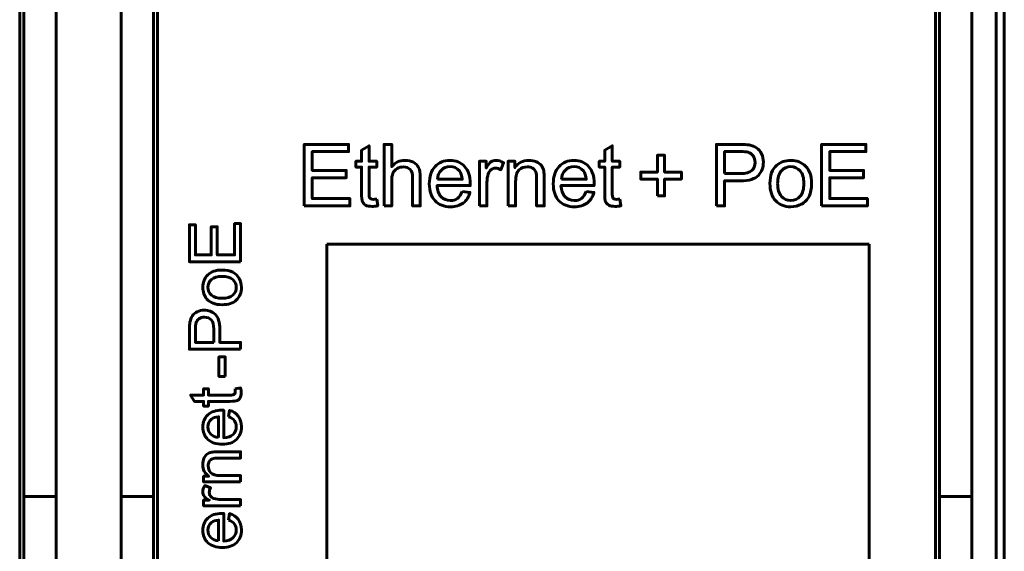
# Model space of a CAD drawing. Header units: millimetres. Extents: x -13 to 39, y -19 to 89.
# Tile 8 of 18: x 15 to 39, y 24 to 37. Entities that reach past the tile are written whole.
import ezdxf

# ---------------------------------------------------------------- set-up
doc = ezdxf.new("R2010")
doc.units = ezdxf.units.MM
doc.linetypes.add('K5LT32793', pattern=[0])

msp = doc.modelspace()

# ---------------------------------------------------------------- linework, layer by layer
at = {"color": 150, "linetype": 'K5LT32793', "lineweight": 60, "true_color": 0x0080ff}
for p, q in [((38.739, 61.118), (38.739, 8.557)), ((38.939, 61.118), (38.939, 8.557)), ((14.639, 22.438), (14.639, 47.238)), ((18.039, 22.438), (18.039, 47.238)), ((37.239, 22.438), (37.239, 47.238)), ((14.739, 44.413), (14.739, 25.262)), ((15.539, 25.262), (15.539, 44.413)), ((17.139, 25.262), (17.139, 44.413)), ((17.939, 44.413), (17.939, 25.262)), ((37.339, 44.413), (37.339, 25.262)), ((38.139, 25.262), (38.139, 44.413)), ((22.217, 14.783), (22.217, 31.492)), ((22.217, 31.492), (35.6, 31.492)), ((35.6, 31.492), (35.6, 14.783)), ((15.539, 25.262), (14.739, 25.262)), ((14.739, 23.338), (14.739, 25.262)), ((15.539, 23.645), (15.539, 25.262)), ((17.139, 23.645), (17.139, 25.262)), ((17.939, 25.262), (17.139, 25.262)), ((17.939, 25.262), (17.939, 23.338)), ((37.339, 25.262), (37.339, 23.338)), ((38.139, 25.262), (37.339, 25.262)), ((38.139, 23.645), (38.139, 25.262))]:
    msp.add_line(p, q, dxfattribs=at)
for points, knots in [([(21.66, 32.435), (21.66, 32.435), (21.66, 33.951), (21.66, 33.951), (22.754, 33.951), (22.754, 33.951), (22.754, 33.773), (22.754, 33.773), (21.861, 33.773), (21.861, 33.773), (21.861, 33.308), (21.861, 33.308), (22.697, 33.308), (22.697, 33.308), (22.697, 33.13), (22.697, 33.13), (21.861, 33.13), (21.861, 33.13), (21.861, 32.613), (21.861, 32.613), (22.79, 32.613), (22.79, 32.613), (22.79, 32.435), (22.79, 32.435), (21.66, 32.435), (21.66, 32.435)], [0, 0, 0, 0, 0.083333, 0.083333, 0.166667, 0.166667, 0.25, 0.25, 0.333333, 0.333333, 0.416667, 0.416667, 0.5, 0.5, 0.583333, 0.583333, 0.666667, 0.666667, 0.75, 0.75, 0.833333, 0.833333, 0.916667, 0.916667, 1, 1, 1, 1]), ([(23.449, 32.602), (23.449, 32.602), (23.474, 32.437), (23.474, 32.437), (23.422, 32.426), (23.375, 32.421), (23.334, 32.421), (23.267, 32.421), (23.214, 32.431), (23.177, 32.453), (23.14, 32.474), (23.114, 32.502), (23.099, 32.537), (23.083, 32.572), (23.076, 32.645), (23.076, 32.757), (23.076, 32.757), (23.076, 33.39), (23.076, 33.39), (22.938, 33.39), (22.938, 33.39), (22.938, 33.534), (22.938, 33.534), (23.076, 33.534), (23.076, 33.534), (23.076, 33.806), (23.076, 33.806), (23.262, 33.917), (23.262, 33.917), (23.262, 33.534), (23.262, 33.534), (23.449, 33.534), (23.449, 33.534), (23.449, 33.39), (23.449, 33.39), (23.262, 33.39), (23.262, 33.39), (23.262, 32.747), (23.262, 32.747), (23.262, 32.693), (23.265, 32.659), (23.272, 32.644), (23.279, 32.629), (23.289, 32.617), (23.304, 32.608), (23.319, 32.599), (23.34, 32.594), (23.367, 32.594), (23.388, 32.594), (23.415, 32.597), (23.449, 32.602)], [0, 0, 0, 0, 0.05, 0.05, 0.05, 0.1, 0.1, 0.1, 0.15, 0.15, 0.15, 0.2, 0.2, 0.2, 0.25, 0.25, 0.25, 0.3, 0.3, 0.35, 0.35, 0.4, 0.4, 0.45, 0.45, 0.5, 0.5, 0.55, 0.55, 0.6, 0.6, 0.65, 0.65, 0.7, 0.7, 0.75, 0.75, 0.8, 0.8, 0.8, 0.85, 0.85, 0.85, 0.9, 0.9, 0.9, 0.95, 0.95, 0.95, 1, 1, 1, 1]), ([(23.632, 32.435), (23.632, 32.435), (23.632, 33.951), (23.632, 33.951), (23.819, 33.951), (23.819, 33.951), (23.819, 33.406), (23.819, 33.406), (23.905, 33.507), (24.014, 33.557), (24.146, 33.557), (24.227, 33.557), (24.297, 33.541), (24.357, 33.509), (24.417, 33.477), (24.459, 33.433), (24.485, 33.377), (24.511, 33.32), (24.523, 33.238), (24.523, 33.131), (24.523, 33.131), (24.523, 32.435), (24.523, 32.435), (24.337, 32.435), (24.337, 32.435), (24.337, 33.13), (24.337, 33.13), (24.337, 33.223), (24.317, 33.291), (24.277, 33.333), (24.237, 33.375), (24.181, 33.396), (24.107, 33.396), (24.053, 33.396), (24.001, 33.382), (23.953, 33.354), (23.904, 33.325), (23.87, 33.286), (23.849, 33.237), (23.829, 33.189), (23.819, 33.121), (23.819, 33.035), (23.819, 33.035), (23.819, 32.435), (23.819, 32.435), (23.632, 32.435), (23.632, 32.435)], [0, 0, 0, 0, 0.058824, 0.058824, 0.117647, 0.117647, 0.176471, 0.176471, 0.176471, 0.235294, 0.235294, 0.235294, 0.294118, 0.294118, 0.294118, 0.352941, 0.352941, 0.352941, 0.411765, 0.411765, 0.411765, 0.470588, 0.470588, 0.529412, 0.529412, 0.588235, 0.588235, 0.588235, 0.647059, 0.647059, 0.647059, 0.705882, 0.705882, 0.705882, 0.764706, 0.764706, 0.764706, 0.823529, 0.823529, 0.823529, 0.882353, 0.882353, 0.882353, 0.941176, 0.941176, 1, 1, 1, 1]), ([(29.45, 32.602), (29.45, 32.602), (29.476, 32.437), (29.476, 32.437), (29.424, 32.426), (29.377, 32.421), (29.336, 32.421), (29.268, 32.421), (29.216, 32.431), (29.179, 32.453), (29.142, 32.474), (29.116, 32.502), (29.1, 32.537), (29.085, 32.572), (29.078, 32.645), (29.078, 32.757), (29.078, 32.757), (29.078, 33.39), (29.078, 33.39), (28.94, 33.39), (28.94, 33.39), (28.94, 33.534), (28.94, 33.534), (29.078, 33.534), (29.078, 33.534), (29.078, 33.806), (29.078, 33.806), (29.264, 33.917), (29.264, 33.917), (29.264, 33.534), (29.264, 33.534), (29.45, 33.534), (29.45, 33.534), (29.45, 33.39), (29.45, 33.39), (29.264, 33.39), (29.264, 33.39), (29.264, 32.747), (29.264, 32.747), (29.264, 32.693), (29.267, 32.659), (29.274, 32.644), (29.28, 32.629), (29.291, 32.617), (29.306, 32.608), (29.321, 32.599), (29.342, 32.594), (29.369, 32.594), (29.39, 32.594), (29.417, 32.597), (29.45, 32.602)], [0, 0, 0, 0, 0.05, 0.05, 0.05, 0.1, 0.1, 0.1, 0.15, 0.15, 0.15, 0.2, 0.2, 0.2, 0.25, 0.25, 0.25, 0.3, 0.3, 0.35, 0.35, 0.4, 0.4, 0.45, 0.45, 0.5, 0.5, 0.55, 0.55, 0.6, 0.6, 0.65, 0.65, 0.7, 0.7, 0.75, 0.75, 0.8, 0.8, 0.8, 0.85, 0.85, 0.85, 0.9, 0.9, 0.9, 0.95, 0.95, 0.95, 1, 1, 1, 1]), ([(31.835, 32.435), (31.835, 32.435), (31.835, 33.951), (31.835, 33.951), (32.407, 33.951), (32.407, 33.951), (32.508, 33.951), (32.585, 33.946), (32.638, 33.937), (32.713, 33.924), (32.775, 33.901), (32.825, 33.866), (32.876, 33.831), (32.916, 33.782), (32.947, 33.72), (32.978, 33.657), (32.993, 33.589), (32.993, 33.514), (32.993, 33.385), (32.952, 33.276), (32.87, 33.187), (32.788, 33.098), (32.639, 33.054), (32.425, 33.054), (32.425, 33.054), (32.036, 33.054), (32.036, 33.054), (32.036, 32.435), (32.036, 32.435), (31.835, 32.435), (31.835, 32.435)], [0, 0, 0, 0, 0.090909, 0.090909, 0.181818, 0.181818, 0.181818, 0.272727, 0.272727, 0.272727, 0.363636, 0.363636, 0.363636, 0.454545, 0.454545, 0.454545, 0.545455, 0.545455, 0.545455, 0.636364, 0.636364, 0.636364, 0.727273, 0.727273, 0.727273, 0.818182, 0.818182, 0.909091, 0.909091, 1, 1, 1, 1]), ([(34.428, 32.435), (34.428, 32.435), (34.428, 33.951), (34.428, 33.951), (35.523, 33.951), (35.523, 33.951), (35.523, 33.773), (35.523, 33.773), (34.629, 33.773), (34.629, 33.773), (34.629, 33.308), (34.629, 33.308), (35.466, 33.308), (35.466, 33.308), (35.466, 33.13), (35.466, 33.13), (34.629, 33.13), (34.629, 33.13), (34.629, 32.613), (34.629, 32.613), (35.559, 32.613), (35.559, 32.613), (35.559, 32.435), (35.559, 32.435), (34.428, 32.435), (34.428, 32.435)], [0, 0, 0, 0, 0.083333, 0.083333, 0.166667, 0.166667, 0.25, 0.25, 0.333333, 0.333333, 0.416667, 0.416667, 0.5, 0.5, 0.583333, 0.583333, 0.666667, 0.666667, 0.75, 0.75, 0.833333, 0.833333, 0.916667, 0.916667, 1, 1, 1, 1]), ([(25.559, 32.791), (25.559, 32.791), (25.751, 32.766), (25.751, 32.766), (25.721, 32.654), (25.665, 32.567), (25.584, 32.505), (25.502, 32.443), (25.397, 32.412), (25.27, 32.412), (25.11, 32.412), (24.983, 32.462), (24.889, 32.56), (24.795, 32.659), (24.748, 32.797), (24.748, 32.976), (24.748, 33.16), (24.795, 33.303), (24.89, 33.405), (24.985, 33.507), (25.108, 33.557), (25.26, 33.557), (25.406, 33.557), (25.526, 33.508), (25.618, 33.408), (25.711, 33.308), (25.758, 33.167), (25.758, 32.986), (25.758, 32.976), (25.757, 32.959), (25.757, 32.937), (25.757, 32.937), (24.939, 32.937), (24.939, 32.937), (24.946, 32.817), (24.98, 32.724), (25.041, 32.661), (25.102, 32.597), (25.179, 32.565), (25.27, 32.565), (25.338, 32.565), (25.396, 32.583), (25.444, 32.619), (25.493, 32.655), (25.531, 32.712), (25.559, 32.791)], [0, 0, 0, 0, 0.066667, 0.066667, 0.066667, 0.133333, 0.133333, 0.133333, 0.2, 0.2, 0.2, 0.266667, 0.266667, 0.266667, 0.333333, 0.333333, 0.333333, 0.4, 0.4, 0.4, 0.466667, 0.466667, 0.466667, 0.533333, 0.533333, 0.533333, 0.6, 0.6, 0.6, 0.666667, 0.666667, 0.666667, 0.733333, 0.733333, 0.733333, 0.8, 0.8, 0.8, 0.866667, 0.866667, 0.866667, 0.933333, 0.933333, 0.933333, 1, 1, 1, 1]), ([(25.985, 32.435), (25.985, 32.435), (25.985, 33.534), (25.985, 33.534), (26.152, 33.534), (26.152, 33.534), (26.152, 33.366), (26.152, 33.366), (26.195, 33.444), (26.234, 33.495), (26.27, 33.52), (26.307, 33.545), (26.347, 33.557), (26.39, 33.557), (26.453, 33.557), (26.517, 33.538), (26.582, 33.498), (26.582, 33.498), (26.515, 33.327), (26.515, 33.327), (26.47, 33.352), (26.425, 33.365), (26.38, 33.365), (26.339, 33.365), (26.303, 33.352), (26.271, 33.328), (26.239, 33.304), (26.216, 33.27), (26.202, 33.226), (26.181, 33.16), (26.171, 33.088), (26.171, 33.009), (26.171, 33.009), (26.171, 32.435), (26.171, 32.435), (25.985, 32.435), (25.985, 32.435)], [0, 0, 0, 0, 0.076923, 0.076923, 0.153846, 0.153846, 0.230769, 0.230769, 0.230769, 0.307692, 0.307692, 0.307692, 0.384615, 0.384615, 0.384615, 0.461538, 0.461538, 0.461538, 0.538462, 0.538462, 0.538462, 0.615385, 0.615385, 0.615385, 0.692308, 0.692308, 0.692308, 0.769231, 0.769231, 0.769231, 0.846154, 0.846154, 0.846154, 0.923077, 0.923077, 1, 1, 1, 1]), ([(26.692, 32.435), (26.692, 32.435), (26.692, 33.534), (26.692, 33.534), (26.859, 33.534), (26.859, 33.534), (26.859, 33.378), (26.859, 33.378), (26.939, 33.498), (27.056, 33.557), (27.208, 33.557), (27.274, 33.557), (27.335, 33.545), (27.39, 33.522), (27.446, 33.498), (27.487, 33.467), (27.515, 33.428), (27.542, 33.39), (27.562, 33.344), (27.573, 33.291), (27.579, 33.256), (27.583, 33.196), (27.583, 33.11), (27.583, 33.11), (27.583, 32.435), (27.583, 32.435), (27.397, 32.435), (27.397, 32.435), (27.397, 33.103), (27.397, 33.103), (27.397, 33.179), (27.389, 33.236), (27.375, 33.273), (27.361, 33.31), (27.335, 33.34), (27.298, 33.363), (27.261, 33.385), (27.218, 33.396), (27.169, 33.396), (27.09, 33.396), (27.022, 33.371), (26.964, 33.321), (26.906, 33.271), (26.878, 33.175), (26.878, 33.035), (26.878, 33.035), (26.878, 32.435), (26.878, 32.435), (26.692, 32.435), (26.692, 32.435)], [0, 0, 0, 0, 0.055556, 0.055556, 0.111111, 0.111111, 0.166667, 0.166667, 0.166667, 0.222222, 0.222222, 0.222222, 0.277778, 0.277778, 0.277778, 0.333333, 0.333333, 0.333333, 0.388889, 0.388889, 0.388889, 0.444444, 0.444444, 0.444444, 0.5, 0.5, 0.555556, 0.555556, 0.611111, 0.611111, 0.611111, 0.666667, 0.666667, 0.666667, 0.722222, 0.722222, 0.722222, 0.777778, 0.777778, 0.777778, 0.833333, 0.833333, 0.833333, 0.888889, 0.888889, 0.888889, 0.944444, 0.944444, 1, 1, 1, 1]), ([(28.618, 32.791), (28.618, 32.791), (28.811, 32.766), (28.811, 32.766), (28.781, 32.654), (28.725, 32.567), (28.643, 32.505), (28.561, 32.443), (28.457, 32.412), (28.329, 32.412), (28.169, 32.412), (28.042, 32.462), (27.948, 32.56), (27.854, 32.659), (27.807, 32.797), (27.807, 32.976), (27.807, 33.16), (27.855, 33.303), (27.95, 33.405), (28.045, 33.507), (28.168, 33.557), (28.319, 33.557), (28.465, 33.557), (28.585, 33.508), (28.678, 33.408), (28.771, 33.308), (28.817, 33.167), (28.817, 32.986), (28.817, 32.976), (28.817, 32.959), (28.816, 32.937), (28.816, 32.937), (27.998, 32.937), (27.998, 32.937), (28.005, 32.817), (28.039, 32.724), (28.1, 32.661), (28.161, 32.597), (28.238, 32.565), (28.329, 32.565), (28.397, 32.565), (28.456, 32.583), (28.504, 32.619), (28.552, 32.655), (28.59, 32.712), (28.618, 32.791)], [0, 0, 0, 0, 0.066667, 0.066667, 0.066667, 0.133333, 0.133333, 0.133333, 0.2, 0.2, 0.2, 0.266667, 0.266667, 0.266667, 0.333333, 0.333333, 0.333333, 0.4, 0.4, 0.4, 0.466667, 0.466667, 0.466667, 0.533333, 0.533333, 0.533333, 0.6, 0.6, 0.6, 0.666667, 0.666667, 0.666667, 0.733333, 0.733333, 0.733333, 0.8, 0.8, 0.8, 0.866667, 0.866667, 0.866667, 0.933333, 0.933333, 0.933333, 1, 1, 1, 1]), ([(30.379, 32.681), (30.379, 32.681), (30.379, 33.096), (30.379, 33.096), (29.966, 33.096), (29.966, 33.096), (29.966, 33.269), (29.966, 33.269), (30.379, 33.269), (30.379, 33.269), (30.379, 33.682), (30.379, 33.682), (30.555, 33.682), (30.555, 33.682), (30.555, 33.269), (30.555, 33.269), (30.968, 33.269), (30.968, 33.269), (30.968, 33.096), (30.968, 33.096), (30.555, 33.096), (30.555, 33.096), (30.555, 32.681), (30.555, 32.681), (30.379, 32.681), (30.379, 32.681)], [0, 0, 0, 0, 0.083333, 0.083333, 0.166667, 0.166667, 0.25, 0.25, 0.333333, 0.333333, 0.416667, 0.416667, 0.5, 0.5, 0.583333, 0.583333, 0.666667, 0.666667, 0.75, 0.75, 0.833333, 0.833333, 0.916667, 0.916667, 1, 1, 1, 1]), ([(32.036, 33.231), (32.036, 33.231), (32.428, 33.231), (32.428, 33.231), (32.558, 33.231), (32.649, 33.255), (32.704, 33.304), (32.758, 33.352), (32.786, 33.42), (32.786, 33.508), (32.786, 33.571), (32.77, 33.625), (32.738, 33.67), (32.705, 33.715), (32.663, 33.745), (32.611, 33.76), (32.577, 33.769), (32.515, 33.773), (32.424, 33.773), (32.424, 33.773), (32.036, 33.773), (32.036, 33.773), (32.036, 33.231), (32.036, 33.231)], [0, 0, 0, 0, 0.125, 0.125, 0.125, 0.25, 0.25, 0.25, 0.375, 0.375, 0.375, 0.5, 0.5, 0.5, 0.625, 0.625, 0.625, 0.75, 0.75, 0.75, 0.875, 0.875, 1, 1, 1, 1]), ([(33.154, 32.985), (33.154, 33.188), (33.21, 33.338), (33.323, 33.436), (33.418, 33.517), (33.533, 33.557), (33.669, 33.557), (33.82, 33.557), (33.943, 33.508), (34.039, 33.409), (34.135, 33.311), (34.183, 33.174), (34.183, 33), (34.183, 32.859), (34.161, 32.748), (34.119, 32.668), (34.077, 32.587), (34.015, 32.524), (33.934, 32.479), (33.853, 32.434), (33.764, 32.412), (33.669, 32.412), (33.515, 32.412), (33.391, 32.461), (33.201, 32.658), (33.154, 32.8), (33.154, 32.985)], [0, 0, 0, 0, 0.111111, 0.111111, 0.111111, 0.222222, 0.222222, 0.222222, 0.333333, 0.333333, 0.333333, 0.444444, 0.444444, 0.444444, 0.555556, 0.555556, 0.555556, 0.666667, 0.666667, 0.666667, 0.777778, 0.777778, 0.777778, 0.888889, 0.888889, 1, 1, 1, 1]), ([(24.949, 33.09), (24.949, 33.09), (25.561, 33.09), (25.561, 33.09), (25.553, 33.182), (25.529, 33.251), (25.491, 33.297), (25.432, 33.369), (25.355, 33.405), (25.261, 33.405), (25.175, 33.405), (25.104, 33.376), (25.046, 33.319), (24.988, 33.262), (24.956, 33.185), (24.949, 33.09)], [0, 0, 0, 0, 0.2, 0.2, 0.2, 0.4, 0.4, 0.4, 0.6, 0.6, 0.6, 0.8, 0.8, 0.8, 1, 1, 1, 1]), ([(28.009, 33.09), (28.009, 33.09), (28.62, 33.09), (28.62, 33.09), (28.612, 33.182), (28.589, 33.251), (28.55, 33.297), (28.491, 33.369), (28.414, 33.405), (28.32, 33.405), (28.235, 33.405), (28.163, 33.376), (28.105, 33.319), (28.047, 33.262), (28.015, 33.185), (28.009, 33.09)], [0, 0, 0, 0, 0.2, 0.2, 0.2, 0.4, 0.4, 0.4, 0.6, 0.6, 0.6, 0.8, 0.8, 0.8, 1, 1, 1, 1]), ([(33.344, 32.984), (33.344, 32.844), (33.375, 32.739), (33.436, 32.669), (33.498, 32.599), (33.575, 32.565), (33.669, 32.565), (33.761, 32.565), (33.838, 32.599), (33.9, 32.67), (33.961, 32.74), (33.992, 32.847), (33.992, 32.99), (33.992, 33.126), (33.961, 33.229), (33.899, 33.298), (33.837, 33.368), (33.761, 33.403), (33.669, 33.403), (33.575, 33.403), (33.498, 33.368), (33.436, 33.299), (33.375, 33.229), (33.344, 33.124), (33.344, 32.984)], [0, 0, 0, 0, 0.125, 0.125, 0.125, 0.25, 0.25, 0.25, 0.375, 0.375, 0.375, 0.5, 0.5, 0.5, 0.625, 0.625, 0.625, 0.75, 0.75, 0.75, 0.875, 0.875, 0.875, 1, 1, 1, 1]), ([(20.092, 31.056), (20.092, 31.056), (18.829, 31.056), (18.829, 31.056), (18.829, 31.968), (18.829, 31.968), (18.977, 31.968), (18.977, 31.968), (18.977, 31.223), (18.977, 31.223), (19.365, 31.223), (19.365, 31.223), (19.365, 31.92), (19.365, 31.92), (19.513, 31.92), (19.513, 31.92), (19.513, 31.223), (19.513, 31.223), (19.944, 31.223), (19.944, 31.223), (19.944, 31.998), (19.944, 31.998), (20.092, 31.998), (20.092, 31.998), (20.092, 31.056), (20.092, 31.056)], [0, 0, 0, 0, 0.083333, 0.083333, 0.166667, 0.166667, 0.25, 0.25, 0.333333, 0.333333, 0.416667, 0.416667, 0.5, 0.5, 0.583333, 0.583333, 0.666667, 0.666667, 0.75, 0.75, 0.833333, 0.833333, 0.916667, 0.916667, 1, 1, 1, 1]), ([(19.634, 29.994), (19.465, 29.994), (19.34, 30.041), (19.259, 30.135), (19.191, 30.214), (19.157, 30.31), (19.157, 30.423), (19.157, 30.548), (19.198, 30.651), (19.281, 30.731), (19.363, 30.811), (19.476, 30.851), (19.621, 30.851), (19.739, 30.851), (19.831, 30.833), (19.899, 30.798), (19.966, 30.763), (20.018, 30.711), (20.055, 30.644), (20.093, 30.576), (20.111, 30.503), (20.111, 30.423), (20.111, 30.295), (20.07, 30.191), (19.906, 30.033), (19.788, 29.994), (19.634, 29.994)], [0, 0, 0, 0, 0.111111, 0.111111, 0.111111, 0.222222, 0.222222, 0.222222, 0.333333, 0.333333, 0.333333, 0.444444, 0.444444, 0.444444, 0.555556, 0.555556, 0.555556, 0.666667, 0.666667, 0.666667, 0.777778, 0.777778, 0.777778, 0.888889, 0.888889, 1, 1, 1, 1]), ([(19.635, 30.152), (19.752, 30.152), (19.839, 30.178), (19.897, 30.229), (19.955, 30.281), (19.984, 30.345), (19.984, 30.423), (19.984, 30.5), (19.955, 30.564), (19.897, 30.615), (19.838, 30.667), (19.749, 30.692), (19.63, 30.692), (19.517, 30.692), (19.431, 30.666), (19.373, 30.615), (19.315, 30.563), (19.286, 30.499), (19.286, 30.423), (19.286, 30.345), (19.315, 30.281), (19.373, 30.229), (19.43, 30.178), (19.518, 30.152), (19.635, 30.152)], [0, 0, 0, 0, 0.125, 0.125, 0.125, 0.25, 0.25, 0.25, 0.375, 0.375, 0.375, 0.5, 0.5, 0.5, 0.625, 0.625, 0.625, 0.75, 0.75, 0.75, 0.875, 0.875, 0.875, 1, 1, 1, 1]), ([(20.092, 28.895), (20.092, 28.895), (18.829, 28.895), (18.829, 28.895), (18.829, 29.372), (18.829, 29.372), (18.829, 29.455), (18.833, 29.519), (18.841, 29.564), (18.851, 29.626), (18.871, 29.678), (18.9, 29.72), (18.929, 29.762), (18.97, 29.796), (19.022, 29.821), (19.074, 29.847), (19.131, 29.86), (19.194, 29.86), (19.301, 29.86), (19.391, 29.826), (19.465, 29.757), (19.54, 29.689), (19.577, 29.565), (19.577, 29.386), (19.577, 29.386), (19.577, 29.062), (19.577, 29.062), (20.092, 29.062), (20.092, 29.062), (20.092, 28.895), (20.092, 28.895)], [0, 0, 0, 0, 0.090909, 0.090909, 0.181818, 0.181818, 0.181818, 0.272727, 0.272727, 0.272727, 0.363636, 0.363636, 0.363636, 0.454545, 0.454545, 0.454545, 0.545455, 0.545455, 0.545455, 0.636364, 0.636364, 0.636364, 0.727273, 0.727273, 0.727273, 0.818182, 0.818182, 0.909091, 0.909091, 1, 1, 1, 1]), ([(19.429, 29.062), (19.429, 29.062), (19.429, 29.389), (19.429, 29.389), (19.429, 29.497), (19.409, 29.573), (19.368, 29.619), (19.328, 29.664), (19.272, 29.687), (19.199, 29.687), (19.146, 29.687), (19.101, 29.674), (19.063, 29.647), (19.025, 29.62), (19, 29.585), (18.988, 29.541), (18.981, 29.513), (18.977, 29.461), (18.977, 29.385), (18.977, 29.385), (18.977, 29.062), (18.977, 29.062), (19.429, 29.062), (19.429, 29.062)], [0, 0, 0, 0, 0.125, 0.125, 0.125, 0.25, 0.25, 0.25, 0.375, 0.375, 0.375, 0.5, 0.5, 0.5, 0.625, 0.625, 0.625, 0.75, 0.75, 0.75, 0.875, 0.875, 1, 1, 1, 1]), ([(19.713, 28.226), (19.713, 28.226), (19.557, 28.226), (19.557, 28.226), (19.557, 28.706), (19.557, 28.706), (19.713, 28.706), (19.713, 28.706), (19.713, 28.226), (19.713, 28.226)], [0, 0, 0, 0, 0.25, 0.25, 0.5, 0.5, 0.75, 0.75, 1, 1, 1, 1]), ([(19.953, 27.919), (19.953, 27.919), (20.09, 27.94), (20.09, 27.94), (20.1, 27.897), (20.104, 27.858), (20.104, 27.824), (20.104, 27.767), (20.095, 27.724), (20.078, 27.693), (20.06, 27.662), (20.036, 27.64), (20.007, 27.628), (19.978, 27.615), (19.917, 27.609), (19.824, 27.609), (19.824, 27.609), (19.296, 27.609), (19.296, 27.609), (19.296, 27.494), (19.296, 27.494), (19.176, 27.494), (19.176, 27.494), (19.176, 27.609), (19.176, 27.609), (18.95, 27.609), (18.95, 27.609), (18.857, 27.764), (18.857, 27.764), (19.176, 27.764), (19.176, 27.764), (19.176, 27.919), (19.176, 27.919), (19.296, 27.919), (19.296, 27.919), (19.296, 27.764), (19.296, 27.764), (19.833, 27.764), (19.833, 27.764), (19.877, 27.764), (19.906, 27.767), (19.918, 27.772), (19.931, 27.777), (19.941, 27.786), (19.948, 27.799), (19.956, 27.811), (19.96, 27.829), (19.96, 27.852), (19.96, 27.869), (19.958, 27.891), (19.953, 27.919)], [0, 0, 0, 0, 0.05, 0.05, 0.05, 0.1, 0.1, 0.1, 0.15, 0.15, 0.15, 0.2, 0.2, 0.2, 0.25, 0.25, 0.25, 0.3, 0.3, 0.35, 0.35, 0.4, 0.4, 0.45, 0.45, 0.5, 0.5, 0.55, 0.55, 0.6, 0.6, 0.65, 0.65, 0.7, 0.7, 0.75, 0.75, 0.8, 0.8, 0.8, 0.85, 0.85, 0.85, 0.9, 0.9, 0.9, 0.95, 0.95, 0.95, 1, 1, 1, 1]), ([(19.796, 27.226), (19.796, 27.226), (19.817, 27.386), (19.817, 27.386), (19.91, 27.361), (19.983, 27.314), (20.034, 27.246), (20.085, 27.178), (20.111, 27.091), (20.111, 26.985), (20.111, 26.851), (20.07, 26.746), (19.988, 26.667), (19.906, 26.589), (19.79, 26.55), (19.642, 26.55), (19.488, 26.55), (19.369, 26.59), (19.284, 26.669), (19.199, 26.748), (19.157, 26.85), (19.157, 26.976), (19.157, 27.098), (19.199, 27.198), (19.365, 27.353), (19.482, 27.391), (19.633, 27.391), (19.642, 27.391), (19.656, 27.391), (19.674, 27.391), (19.674, 27.391), (19.674, 26.709), (19.674, 26.709), (19.774, 26.715), (19.851, 26.743), (19.904, 26.794), (19.958, 26.845), (19.984, 26.909), (19.984, 26.985), (19.984, 27.042), (19.969, 27.09), (19.939, 27.13), (19.909, 27.17), (19.861, 27.202), (19.796, 27.226)], [0, 0, 0, 0, 0.066667, 0.066667, 0.066667, 0.133333, 0.133333, 0.133333, 0.2, 0.2, 0.2, 0.266667, 0.266667, 0.266667, 0.333333, 0.333333, 0.333333, 0.4, 0.4, 0.4, 0.466667, 0.466667, 0.466667, 0.533333, 0.533333, 0.6, 0.6, 0.6, 0.666667, 0.666667, 0.666667, 0.733333, 0.733333, 0.733333, 0.8, 0.8, 0.8, 0.866667, 0.866667, 0.866667, 0.933333, 0.933333, 0.933333, 1, 1, 1, 1]), ([(19.547, 26.718), (19.547, 26.718), (19.547, 27.227), (19.547, 27.227), (19.47, 27.221), (19.412, 27.201), (19.374, 27.169), (19.314, 27.12), (19.284, 27.056), (19.284, 26.977), (19.284, 26.906), (19.308, 26.846), (19.356, 26.798), (19.403, 26.75), (19.467, 26.723), (19.547, 26.718)], [0, 0, 0, 0, 0.2, 0.2, 0.2, 0.4, 0.4, 0.4, 0.6, 0.6, 0.6, 0.8, 0.8, 0.8, 1, 1, 1, 1]), ([(20.092, 25.62), (20.092, 25.62), (19.176, 25.62), (19.176, 25.62), (19.176, 25.76), (19.176, 25.76), (19.306, 25.76), (19.306, 25.76), (19.207, 25.827), (19.157, 25.924), (19.157, 26.05), (19.157, 26.106), (19.167, 26.156), (19.206, 26.249), (19.233, 26.283), (19.265, 26.306), (19.297, 26.329), (19.335, 26.345), (19.379, 26.354), (19.408, 26.36), (19.458, 26.363), (19.53, 26.363), (19.53, 26.363), (20.092, 26.363), (20.092, 26.363), (20.092, 26.208), (20.092, 26.208), (19.536, 26.208), (19.536, 26.208), (19.473, 26.208), (19.425, 26.202), (19.394, 26.19), (19.363, 26.178), (19.338, 26.156), (19.319, 26.126), (19.301, 26.095), (19.291, 26.059), (19.291, 26.018), (19.291, 25.952), (19.312, 25.895), (19.354, 25.847), (19.396, 25.799), (19.475, 25.775), (19.592, 25.775), (19.592, 25.775), (20.092, 25.775), (20.092, 25.775), (20.092, 25.62), (20.092, 25.62)], [0, 0, 0, 0, 0.055556, 0.055556, 0.111111, 0.111111, 0.166667, 0.166667, 0.166667, 0.222222, 0.222222, 0.222222, 0.277778, 0.277778, 0.333333, 0.333333, 0.333333, 0.388889, 0.388889, 0.388889, 0.444444, 0.444444, 0.444444, 0.5, 0.5, 0.555556, 0.555556, 0.611111, 0.611111, 0.611111, 0.666667, 0.666667, 0.666667, 0.722222, 0.722222, 0.722222, 0.777778, 0.777778, 0.777778, 0.833333, 0.833333, 0.833333, 0.888889, 0.888889, 0.888889, 0.944444, 0.944444, 1, 1, 1, 1]), ([(20.092, 25.031), (20.092, 25.031), (19.176, 25.031), (19.176, 25.031), (19.176, 25.17), (19.176, 25.17), (19.317, 25.17), (19.317, 25.17), (19.252, 25.206), (19.209, 25.239), (19.188, 25.269), (19.167, 25.3), (19.157, 25.333), (19.157, 25.369), (19.157, 25.421), (19.174, 25.474), (19.206, 25.529), (19.206, 25.529), (19.349, 25.473), (19.349, 25.473), (19.328, 25.436), (19.318, 25.398), (19.318, 25.36), (19.318, 25.327), (19.328, 25.296), (19.348, 25.27), (19.368, 25.243), (19.397, 25.224), (19.433, 25.212), (19.488, 25.195), (19.548, 25.186), (19.614, 25.186), (19.614, 25.186), (20.092, 25.186), (20.092, 25.186), (20.092, 25.031), (20.092, 25.031)], [0, 0, 0, 0, 0.076923, 0.076923, 0.153846, 0.153846, 0.230769, 0.230769, 0.230769, 0.307692, 0.307692, 0.307692, 0.384615, 0.384615, 0.384615, 0.461538, 0.461538, 0.461538, 0.538462, 0.538462, 0.538462, 0.615385, 0.615385, 0.615385, 0.692308, 0.692308, 0.692308, 0.769231, 0.769231, 0.769231, 0.846154, 0.846154, 0.846154, 0.923077, 0.923077, 1, 1, 1, 1]), ([(19.796, 24.676), (19.796, 24.676), (19.817, 24.837), (19.817, 24.837), (19.91, 24.812), (19.983, 24.765), (20.034, 24.697), (20.085, 24.629), (20.111, 24.542), (20.111, 24.436), (20.111, 24.302), (20.07, 24.196), (19.988, 24.118), (19.906, 24.04), (19.79, 24.001), (19.642, 24.001), (19.488, 24.001), (19.369, 24.04), (19.284, 24.119), (19.199, 24.198), (19.157, 24.301), (19.157, 24.427), (19.157, 24.549), (19.199, 24.649), (19.365, 24.803), (19.482, 24.842), (19.633, 24.842), (19.642, 24.842), (19.656, 24.842), (19.674, 24.841), (19.674, 24.841), (19.674, 24.159), (19.674, 24.159), (19.774, 24.165), (19.851, 24.194), (19.904, 24.245), (19.958, 24.296), (19.984, 24.359), (19.984, 24.436), (19.984, 24.492), (19.969, 24.541), (19.939, 24.581), (19.909, 24.621), (19.861, 24.653), (19.796, 24.676)], [0, 0, 0, 0, 0.066667, 0.066667, 0.066667, 0.133333, 0.133333, 0.133333, 0.2, 0.2, 0.2, 0.266667, 0.266667, 0.266667, 0.333333, 0.333333, 0.333333, 0.4, 0.4, 0.4, 0.466667, 0.466667, 0.466667, 0.533333, 0.533333, 0.6, 0.6, 0.6, 0.666667, 0.666667, 0.666667, 0.733333, 0.733333, 0.733333, 0.8, 0.8, 0.8, 0.866667, 0.866667, 0.866667, 0.933333, 0.933333, 0.933333, 1, 1, 1, 1]), ([(19.547, 24.168), (19.547, 24.168), (19.547, 24.678), (19.547, 24.678), (19.47, 24.671), (19.412, 24.652), (19.374, 24.62), (19.314, 24.57), (19.284, 24.506), (19.284, 24.428), (19.284, 24.357), (19.308, 24.297), (19.356, 24.249), (19.403, 24.2), (19.467, 24.174), (19.547, 24.168)], [0, 0, 0, 0, 0.2, 0.2, 0.2, 0.4, 0.4, 0.4, 0.6, 0.6, 0.6, 0.8, 0.8, 0.8, 1, 1, 1, 1])]:
    msp.add_open_spline(points, degree=3, knots=knots, dxfattribs=at)

doc.saveas('drawing.dxf')
